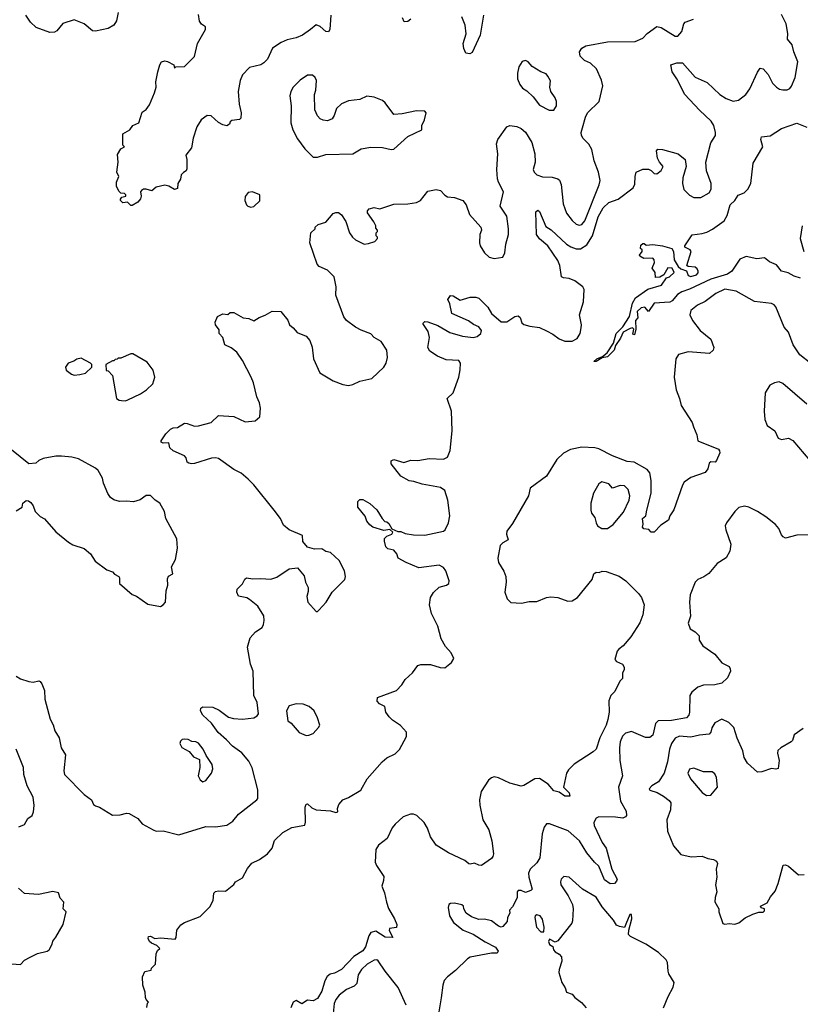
# Model space of a CAD drawing. Extents: x 2293139 to 2515392, y 824115 to 1006937.
# Tile 17 of 256: x 2315670 to 2321189, y 910230 to 917193. Entities that reach past the tile are written whole.
import ezdxf

# ---------------------------------------------------------------- set-up
doc = ezdxf.new("R2010")
doc.units = 0

msp = doc.modelspace()

# ---------------------------------------------------------------- linework, layer by layer
at = {"layer": '0CON10XD'}
for points in [[(2316366.1, 917243.9), (2316353.9, 917186.1), (2316336.1, 917153.9), (2316295, 917130), (2316205, 917112), (2316185, 917114), (2316125, 917164), (2316055, 917192.5), (2315974.1, 917165.9), (2315933.3, 917115), (2315915, 917106), (2315882.7, 917102.7), (2315787.3, 917137.3), (2315745.8, 917175), (2315713.8, 917225)], [(2317870, 917225), (2317862, 917125), (2317853.6, 917106.4), (2317835, 917108.8), (2317795, 917144.2), (2317765, 917158), (2317726.8, 917123.2), (2317668.8, 917085), (2317625, 917065.6), (2317560.7, 917050.7), (2317517.9, 917032.1), (2317458.3, 916991.7), (2317420.8, 916915), (2317395, 916887.5), (2317375, 916874.4), (2317295, 916854.3), (2317245.8, 916804.2), (2317227.7, 916762.3), (2317214, 916685), (2317222, 916595), (2317236.4, 916533.6), (2317233, 916497), (2317225, 916487.5), (2317170, 916480), (2317158.8, 916471.2), (2317152.5, 916455), (2317135, 916443.3), (2317105, 916450), (2317075, 916466.7), (2317024.1, 916514.1), (2316995, 916515.7), (2316952.9, 916485), (2316923.1, 916435), (2316896.2, 916355), (2316883.9, 916286.1), (2316843.8, 916235), (2316852.5, 916205), (2316851.7, 916138.3), (2316846.4, 916123.6), (2316827, 916113), (2316812.5, 916095), (2316807.5, 916065), (2316787.5, 916035), (2316785, 916000), (2316765, 915993.3), (2316725, 916016.7), (2316695, 916023.3), (2316635, 916010), (2316605, 915983.8), (2316564.3, 915994.3), (2316545, 915994.3), (2316530, 915985), (2316524.2, 915975), (2316528.8, 915945), (2316523.6, 915926.4), (2316505, 915902.5), (2316465, 915880), (2316455, 915880), (2316431.7, 915901.7), (2316398.3, 915898.3), (2316383.6, 915913.6), (2316382.5, 915925), (2316391.7, 915938.3), (2316420, 915945), (2316420, 915955), (2316410, 915965), (2316385, 915967.5), (2316370.5, 915980.5), (2316353.3, 916015), (2316353.3, 916045), (2316370, 916085), (2316357.5, 916115), (2316366.7, 916185), (2316360.7, 916239.3), (2316385, 916280), (2316410, 916295), (2316400, 916305), (2316400, 916385), (2316447.5, 916415), (2316470, 916445), (2316512.5, 916465), (2316535, 916540), (2316565, 916557.5), (2316588.3, 916591.7), (2316623.8, 916675), (2316634, 916715), (2316632.9, 916755), (2316646.2, 916823.8), (2316660, 916875), (2316672.5, 916895), (2316695, 916903.3), (2316715, 916897.5), (2316760, 916875), (2316765, 916850), (2316775, 916860), (2316835, 916862.5), (2316905, 916933.3), (2316928, 917025), (2316983.3, 917125), (2316982.5, 917142.5), (2316955, 917162.5), (2316942, 917182), (2316935, 917230)], [(2318566.7, 914946.7), (2318557.8, 914987.8), (2318521.2, 915045), (2318535, 915058.8), (2318555, 915057.5), (2318625, 915030), (2318711.2, 914981.2), (2318800, 914955), (2318875, 914946), (2318905, 914954), (2318931.2, 914975), (2318934, 914995), (2318915, 915022), (2318877.3, 915037.3), (2318842.7, 915062.7), (2318726.2, 915116.2), (2318711.2, 915185), (2318696.7, 915215), (2318716.4, 915243.6), (2318735, 915241.2), (2318785, 915208.8), (2318855, 915230), (2318895, 915230), (2318915, 915223.8), (2318980.3, 915160.3), (2319005, 915116.2), (2319075, 915055.8), (2319115, 915057.5), (2319171.2, 915095), (2319195, 915099.2), (2319207.3, 915087.3), (2319220.2, 915050.2), (2319235, 915037.1), (2319277.5, 915025), (2319345, 915016.7), (2319393.5, 914993.5), (2319440.2, 914970.2), (2319485, 914937.3), (2319525, 914920.4), (2319575, 914919.5), (2319612, 914938), (2319631.2, 914975), (2319639.6, 915015), (2319641.2, 915035), (2319626.5, 915105), (2319655, 915197.5), (2319660, 915285), (2319650.8, 915305), (2319595.4, 915345.4), (2319555, 915362.2), (2319515, 915366.7), (2319499.2, 915375), (2319488.9, 915455), (2319475, 915491.4), (2319404.5, 915595), (2319345, 915644.1), (2319324.8, 915675), (2319320, 915835), (2319334.2, 915845.8), (2319345, 915838), (2319390.2, 915730.2), (2319426.5, 915706.5), (2319536.4, 915605), (2319567.1, 915587.1), (2319605, 915573.8), (2319635, 915573.7), (2319679.5, 915600.5), (2319720.2, 915665), (2319760.5, 915799.5), (2319795, 915861.8), (2319835, 915901.3), (2319900, 915925), (2320007.5, 916005), (2320019.3, 916030.7), (2320020, 916085), (2320027.5, 916115), (2320075, 916136.2), (2320115, 916136.7), (2320135, 916127.5), (2320155, 916106.7), (2320175, 916103.3), (2320205, 916126.7), (2320220, 916155), (2320193.3, 916185), (2320180, 916215), (2320172.5, 916265), (2320182, 916278), (2320215, 916275.7), (2320325, 916245.8), (2320373.8, 916205), (2320382, 916155), (2320358.6, 916075), (2320355.6, 916035), (2320365, 915993.3), (2320405, 915951.2), (2320435, 915936.2), (2320485, 915936.2), (2320545, 915968.8), (2320559.2, 915995), (2320559.4, 916035), (2320525.8, 916125), (2320521.4, 916185), (2320556.8, 916323.2), (2320589.2, 916375), (2320590, 916395), (2320576.9, 916445), (2320558.6, 916475), (2320475, 916553.1), (2320372.2, 916665), (2320316.1, 916776.1), (2320282.9, 916825), (2320273.8, 916875), (2320315, 916888.8), (2320355, 916887.5), (2320445, 916787.1), (2320530.2, 916750.2), (2320619.2, 916665), (2320665, 916636.1), (2320715, 916616), (2320751.4, 916625), (2320802.9, 916665), (2320831.9, 916705), (2320885, 916823.3), (2320905, 916850), (2320925, 916846.2), (2320960.6, 916805), (2320992.2, 916745), (2321021.4, 916715), (2321042.7, 916702.7), (2321065, 916696.5), (2321095, 916697.8), (2321115, 916706.9), (2321127.1, 916722.9), (2321153.5, 916785), (2321170.6, 916895), (2321143.1, 916965), (2321130.8, 917015), (2321098.8, 917055), (2321100, 917095), (2321088.8, 917165), (2321055, 917230)], [(2318948.9, 917225), (2318925.4, 917084.6), (2318868, 916962), (2318853, 916953), (2318825, 916956.7), (2318808.8, 916988.8), (2318805.8, 917025), (2318825.5, 917094.5), (2318818.5, 917155), (2318795, 917212.5)], [(2317079.3, 914999.3), (2317053.3, 915035), (2317052.5, 915055), (2317067.5, 915095), (2317105, 915112.5), (2317141.7, 915108.3), (2317158.3, 915121.7), (2317185, 915122.5), (2317250, 915085), (2317289.3, 915079.3), (2317325, 915062.5), (2317362.3, 915087.7), (2317405, 915103.3), (2317455, 915132.5), (2317515, 915130), (2317565, 915067.5), (2317576.7, 915035), (2317603.9, 915013.9), (2317630.5, 914980.5), (2317695, 914954.2), (2317720.8, 914925), (2317737.6, 914877.6), (2317747.1, 914795), (2317790.8, 914695), (2317885, 914639.4), (2317955, 914613.1), (2317995, 914607.1), (2318025, 914614.2), (2318075, 914637.5), (2318160, 914655), (2318243.6, 914736.4), (2318260, 914765), (2318271.2, 914805), (2318265.9, 914855.9), (2318225, 914916.7), (2318176.7, 914945), (2318152.3, 914972.3), (2318085, 914997.5), (2318045, 915020), (2317981.2, 915065), (2317962.7, 915092.7), (2317903.8, 915245), (2317908, 915305), (2317893.3, 915375), (2317845, 915422), (2317787.7, 915447.7), (2317774.1, 915464.1), (2317720, 915615), (2317727.5, 915685), (2317760, 915715), (2317760, 915725), (2317780, 915745), (2317835, 915762.5), (2317885, 915822.5), (2317905, 915830), (2317925, 915828.8), (2317944.1, 915814.1), (2317976.1, 915766.1), (2318001.2, 915685), (2318023.3, 915655), (2318045, 915636.2), (2318105, 915606.7), (2318135, 915610), (2318180, 915625), (2318200, 915645), (2318200, 915655), (2318190, 915665), (2318190, 915685), (2318200, 915695), (2318200, 915705), (2318188.3, 915718.3), (2318187.5, 915735), (2318173.6, 915763.6), (2318128.3, 915828.3), (2318128.3, 915841.7), (2318140, 915855), (2318175, 915866.2), (2318216.4, 915856.4), (2318315, 915889.4), (2318415, 915892), (2318475, 915900.8), (2318504.4, 915915.6), (2318555, 915980.8), (2318615, 915992.9), (2318643.8, 915985), (2318675, 915951.2), (2318695, 915940.8), (2318745, 915936.9), (2318804, 915915), (2318825.8, 915885), (2318850, 915815), (2318930, 915725), (2318933.8, 915705), (2318922.9, 915675), (2318920.6, 915615), (2318925.8, 915595), (2318955, 915543.8), (2318990, 915515), (2319025, 915503.8), (2319085.9, 915514.1), (2319100, 915545), (2319106.7, 915605), (2319126.1, 915673.9), (2319125.8, 915714.2), (2319113, 915803), (2319065.6, 915875), (2319090, 915975), (2319054.6, 916044.6), (2319048.9, 916068.9), (2319043.1, 916135), (2319049.4, 916245), (2319041.4, 916315), (2319051.2, 916345), (2319114.2, 916435.8), (2319135, 916445.7), (2319185, 916438.1), (2319215, 916422.9), (2319245, 916397.5), (2319290, 916325), (2319311.2, 916245), (2319314, 916185), (2319300.8, 916135), (2319306.2, 916115), (2319326.8, 916096.8), (2319365, 916082.2), (2319435, 916079.5), (2319475, 916066.9), (2319487.3, 916057.3), (2319498.4, 916028.4), (2319512.1, 915892.1), (2319536.4, 915825), (2319575, 915773.1), (2319605, 915746.9), (2319625, 915740), (2319645, 915745.6), (2319665, 915770.8), (2319767.2, 916025), (2319773.3, 916055), (2319762.5, 916115), (2319732.1, 916195), (2319714.3, 916275), (2319693.1, 916313.1), (2319653.2, 916353.2), (2319642, 916375), (2319640, 916395), (2319648.3, 916428.3), (2319670, 916505), (2319685, 916533.8), (2319767.5, 916615), (2319792.5, 916725), (2319784.3, 916765), (2319747.5, 916845), (2319705.6, 916885.6), (2319662.5, 916905), (2319631.2, 916935), (2319626.7, 916965), (2319645, 916992.5), (2319671.7, 917008.3), (2319825, 917035.6), (2320021.3, 917038.7), (2320075, 917062), (2320106, 917095), (2320174.1, 917145.9), (2320205, 917139.2), (2320305, 917076), (2320323.9, 917076.1), (2320351.2, 917108.8), (2320364.2, 917165), (2320374, 917175), (2320434, 917196)], [(2318435, 917197.5), (2318415, 917180), (2318388.3, 917178.3), (2318377, 917207)], [(2319445, 916552.5), (2319464.2, 916585), (2319465.6, 916615), (2319455, 916641.2), (2319424.2, 916685), (2319418.9, 916715), (2319421.7, 916761.7), (2319404.4, 916794.4), (2319390.8, 916810.8), (2319355, 916824.2), (2319293.2, 916863.2), (2319265, 916896.2), (2319245, 916903.8), (2319221.2, 916898.8), (2319199.5, 916860.5), (2319188.5, 916815), (2319190, 916775), (2319205, 916734), (2319225, 916710), (2319255, 916690.8), (2319298.9, 916648.9), (2319345, 916588), (2319413.4, 916553.4), (2319445, 916552.5)], [(2317745, 916220), (2317775, 916222), (2317835, 916240.8), (2318024.1, 916244.1), (2318085, 916279.2), (2318152.3, 916292.3), (2318235, 916289.2), (2318295, 916276.2), (2318315, 916278.8), (2318413.4, 916366.6), (2318512.5, 916415), (2318513.3, 916445), (2318531.2, 916485), (2318543.3, 916535), (2318535, 916546.7), (2318475, 916548), (2318373, 916527), (2318315, 916523.3), (2318254, 916605), (2318235, 916621.4), (2318175, 916644.4), (2318125, 916651.4), (2318075, 916630), (2317995, 916618.6), (2317945, 916597.5), (2317909.4, 916565), (2317893.3, 916516.7), (2317877.9, 916492.1), (2317845, 916479.2), (2317815, 916482), (2317795, 916492), (2317775, 916514), (2317755.6, 916555), (2317754.3, 916665), (2317762.5, 916695), (2317767.3, 916762.7), (2317760, 916785), (2317740.5, 916800.5), (2317705, 916800.8), (2317654, 916765), (2317604.5, 916715.5), (2317585.8, 916685), (2317579.2, 916655), (2317588.6, 916585), (2317587.8, 916465), (2317601.5, 916415), (2317635, 916350), (2317685, 916279.2), (2317745, 916220)], [(2321190, 915365), (2321145, 915380), (2321103.3, 915403.3), (2321055, 915415.8), (2321019.7, 915459.7), (2320971, 915481), (2320935, 915508.9), (2320882.4, 915502.4), (2320805, 915519.5), (2320761.2, 915498.8), (2320705, 915414.6), (2320675, 915394.5), (2320555, 915357.5), (2320405, 915286.8), (2320351.1, 915268.9), (2320321.1, 915248.9), (2320282.9, 915205), (2320266.2, 915195), (2320155, 915188.8), (2320115, 915130), (2320089.5, 915159.5), (2320063.9, 915156.1), (2320035, 915130), (2320040, 915085), (2320023.3, 915065), (2320026.2, 915005), (2320015.8, 914964.2), (2320005, 914970), (2320012.5, 915005), (2320003.3, 915013.3), (2319985, 915010), (2319936.6, 914983.4), (2319918.2, 914941.7), (2319881.7, 914888.3), (2319872.2, 914855), (2319825, 914809.4), (2319787.3, 914802.7), (2319745, 914776.7), (2319730, 914775), (2319751.2, 914795), (2319789.5, 914810.5), (2319822.6, 914837.4), (2319868, 914905), (2319886.4, 914975), (2319935, 915020.6), (2319980.9, 915095), (2320002.6, 915187.4), (2320023.8, 915226.2), (2320111.4, 915288.6), (2320206.7, 915315), (2320243.3, 915366.7), (2320265, 915374), (2320296.7, 915405), (2320283.3, 915435), (2320252.5, 915437.5), (2320225, 915390), (2320195, 915372.5), (2320165, 915370), (2320162.5, 915405), (2320142.5, 915435), (2320158.8, 915475), (2320156.2, 915496.2), (2320145, 915507.5), (2320083.6, 915503.6), (2320055, 915520), (2320052.5, 915527.5), (2320070, 915555), (2320070, 915565), (2320060, 915575), (2320061.7, 915598.3), (2320075, 915610), (2320085, 915610), (2320098.3, 915598.3), (2320145, 915602.5), (2320215, 915594), (2320280, 915575), (2320292, 915555), (2320297.5, 915495), (2320325, 915447.5), (2320345, 915431.2), (2320385, 915416.7), (2320396.2, 915385), (2320415, 915376.9), (2320455, 915388.1), (2320467.2, 915402.8), (2320467.1, 915415), (2320460.6, 915430.6), (2320445, 915444), (2320397, 915447), (2320387.5, 915455), (2320416.7, 915555), (2320410, 915565), (2320373.3, 915585), (2320371.2, 915595), (2320425, 915672), (2320495, 915680.9), (2320528.3, 915691.7), (2320568.1, 915711.9), (2320649.3, 915770.7), (2320672, 915808), (2320692.9, 915885), (2320725.4, 915914.6), (2320748.7, 915951.3), (2320790.7, 915969.3), (2320817.5, 915995), (2320838.1, 916035), (2320855, 916179.2), (2320922.7, 916295), (2320908.6, 916345), (2320913.3, 916365), (2320975, 916371.5), (2321055, 916423.6), (2321165, 916460.6), (2321233.8, 916433.8)], [(2317305, 915866.7), (2317325, 915872.5), (2317367, 915913), (2317366.7, 915955), (2317315, 915976.7), (2317285, 915971.2), (2317263, 915943), (2317262.5, 915915), (2317272.5, 915885), (2317283.9, 915873.9), (2317305, 915866.7)], [(2321200.9, 915735), (2321186.5, 915645), (2321213.6, 915555)], [(2321262.4, 914762.4), (2321185, 914824), (2321138.6, 914895), (2321104.5, 914984.5), (2321075, 915018.8), (2321015, 915162), (2321005, 915176), (2320985, 915186), (2320865, 915201.5), (2320735, 915273.6), (2320655, 915287.5), (2320592.6, 915257.4), (2320515, 915200.6), (2320461.2, 915175), (2320415, 915136.7), (2320408.8, 915105), (2320425.8, 915065.8), (2320480, 914995), (2320556.2, 914935), (2320576.7, 914875), (2320572.5, 914855), (2320546.4, 914833.6), (2320395, 914844), (2320326.7, 914825), (2320308.9, 914795), (2320296.5, 914665), (2320310, 914575), (2320335.6, 914515), (2320345.8, 914465.8), (2320423.8, 914345), (2320434.2, 914314.2)], [(2315645, 912550), (2315675, 912532.5), (2315735, 912513.3), (2315765, 912507.5), (2315805, 912516.7), (2315815, 912512.5), (2315827, 912497), (2315845, 912450), (2315847, 912387), (2315886.1, 912246.1), (2315907.3, 912207.3), (2315918, 912165), (2315948, 912115), (2315963.8, 912045), (2315993.3, 911995), (2315982.3, 911882.3), (2315986.7, 911855), (2316125, 911713.3), (2316176.7, 911675), (2316192.7, 911642.7), (2316205, 911633.3), (2316235, 911623.3), (2316325, 911568.8), (2316380.7, 911570.7), (2316425, 911581.2), (2316445, 911578.8), (2316505, 911543.3), (2316536.4, 911506.4), (2316612.5, 911465), (2316635, 911453.3), (2316685, 911456.7), (2316795, 911428), (2316985, 911488.5), (2317055, 911485.6), (2317134.1, 911495.9), (2317176.7, 911525), (2317216.7, 911575), (2317346.2, 911675), (2317353.3, 911685), (2317353, 911747), (2317313.2, 911903.2), (2317290.2, 911950.2), (2317239.5, 912009.5), (2317174.4, 912055), (2317131.4, 912101.4), (2317072.2, 912152.2), (2317025, 912219.2), (2316964.3, 912275), (2316948, 912305), (2316950, 912325), (2316965, 912333.8), (2317035, 912331.4), (2317079.7, 912309.7), (2317145, 912261.2), (2317181.4, 912251.4), (2317245, 912247.1), (2317325, 912256.7), (2317349.3, 912270.7), (2317357.5, 912285), (2317348, 912365), (2317325.7, 912415), (2317321.4, 912585), (2317302.5, 912635), (2317281.2, 912755), (2317299.3, 912820.7), (2317336.7, 912865), (2317383.8, 912895), (2317394.2, 912915.8), (2317398.6, 912945), (2317396.3, 912976.3), (2317353.3, 913045), (2317295, 913093.8), (2317275, 913103.8), (2317216.1, 913116.1), (2317203.9, 913143.9), (2317206.7, 913165), (2317245.9, 913204.1), (2317262.7, 913237.3), (2317274.3, 913245.7), (2317317.9, 913237.9), (2317375, 913242.2), (2317445, 913236.9), (2317488.3, 913251.7), (2317575, 913310.8), (2317635, 913317.5), (2317680.3, 913260.3), (2317691.4, 913215), (2317708.6, 913178.6), (2317709.4, 913150.6), (2317700, 913115), (2317706.2, 913075), (2317765, 913007.5), (2317775, 913007.5), (2317785, 913016.7), (2317835.8, 913075), (2317880, 913145), (2317969.2, 913235), (2317974, 913255), (2317966, 913295), (2317927.9, 913367.9), (2317867.5, 913425), (2317835, 913431.2), (2317805, 913450), (2317755, 913449.2), (2317705, 913463.3), (2317672.1, 913502.1), (2317670, 913545), (2317576.2, 913585), (2317535, 913617.5), (2317512.7, 913665), (2317470, 913725), (2317325, 913904.6), (2317284.8, 913944.8), (2317235, 913986.8), (2317185, 914011.1), (2317075, 914089.4), (2317055, 914095.7), (2317025, 914091.4), (2316905, 914054.2), (2316885, 914051.2), (2316865, 914056.7), (2316854.1, 914064.1), (2316846.7, 914095), (2316835, 914110), (2316755, 914144), (2316732.5, 914165), (2316725, 914200), (2316685, 914197.5), (2316670, 914205), (2316670, 914215), (2316702.5, 914265), (2316735, 914296.7), (2316755, 914307.5), (2316785, 914310), (2316835, 914338.8), (2316855, 914337.5), (2316905, 914319.2), (2316935, 914320), (2317022.5, 914345), (2317076.4, 914393.6), (2317185, 914386), (2317265, 914350), (2317333.9, 914356.1), (2317366.7, 914385), (2317372, 914445), (2317366.1, 914483.9), (2317346, 914525), (2317322.9, 914625), (2317305.6, 914665), (2317245, 914784), (2317205, 914841.2), (2317165, 914873.8), (2317120, 914895), (2317106.7, 914945), (2317080, 914975), (2317079.3, 914999.3)], [(2316568.3, 910208.3), (2316573, 910237), (2316580, 910245), (2316563, 910263), (2316558.3, 910278.3), (2316556.4, 910316.4), (2316540, 910365), (2316537.5, 910425), (2316555, 910462.5), (2316598.3, 910471.7), (2316602.5, 910485), (2316630, 910515), (2316633.9, 910586.1), (2316645, 910610), (2316660, 910625), (2316640, 910645), (2316601.7, 910661.7), (2316586.7, 910675), (2316578.8, 910695), (2316580.8, 910709.2), (2316595, 910711.2), (2316625, 910696), (2316665, 910699.2), (2316768.6, 910691.4), (2316776.8, 910703.2), (2316781.1, 910755), (2316808.3, 910791.7), (2316835, 910809.2), (2316945, 910851.2), (2317015, 910920), (2317037, 910963), (2317043.3, 911015), (2317055, 911027.5), (2317075, 911032.5), (2317125, 911030), (2317185, 911077.5), (2317196.7, 911095), (2317245, 911123.8), (2317280.3, 911189.7), (2317310.7, 911229.3), (2317365.3, 911254.7), (2317422.5, 911295), (2317454.3, 911335), (2317472.1, 911387.9), (2317529.2, 911445), (2317595, 911480.5), (2317685, 911497.5), (2317691.2, 911518.8), (2317688.9, 911625), (2317695, 911646), (2317705, 911648), (2317735, 911618.6), (2317765, 911606.5), (2317867.3, 911597.3), (2317905, 911587.5), (2317918.3, 911591.7), (2317917.5, 911615), (2317926.4, 911643.6), (2317953.8, 911675), (2317995, 911692.9), (2318082, 911745), (2318126, 911825), (2318232.5, 911945), (2318265, 911974.2), (2318325, 912001.2), (2318355, 912031.2), (2318403.8, 912125), (2318403.8, 912155), (2318361.3, 912201.3), (2318305, 912240), (2318282.6, 912262.6), (2318258.8, 912295), (2318252.5, 912335), (2318213.9, 912353.9), (2318197.5, 912375), (2318200.7, 912399.3), (2318335, 912450), (2318370.8, 912489.2), (2318395, 912528), (2318446, 912575), (2318485, 912627.1), (2318505, 912634.3), (2318575, 912632), (2318642.6, 912612.6), (2318675, 912610.6), (2318723.6, 912646.4), (2318739.4, 912675), (2318720.9, 912715), (2318679.6, 912759.6), (2318648.6, 912815), (2318625.3, 912905), (2318581.8, 912995), (2318567.5, 913055), (2318573.9, 913106.1), (2318595, 913143.5), (2318635, 913179.4), (2318686.4, 913193.6), (2318703.9, 913206.1), (2318706.7, 913225), (2318682.2, 913295), (2318665, 913318.6), (2318635, 913335.5), (2318492.7, 913317.3), (2318401.2, 913355), (2318346, 913385), (2318336.9, 913416.9), (2318315, 913442.5), (2318272.3, 913452.3), (2318258.8, 913465), (2318248.8, 913505), (2318250, 913525), (2318265, 913540), (2318300, 913555), (2318308.3, 913568.3), (2318287.5, 913587.5), (2318245, 913580.8), (2318167.5, 913605), (2318145, 913621.2), (2318125, 913647.5), (2318111.2, 913681.2), (2318060, 913745), (2318060, 913785), (2318075, 913800), (2318095, 913800), (2318145, 913772.5), (2318195, 913726.7), (2318233.3, 913665), (2318252.5, 913645), (2318265, 913642.5), (2318279.3, 913629.3), (2318301.7, 913591.7), (2318343, 913573), (2318365, 913573.3), (2318395, 913558.8), (2318455, 913549.2), (2318535, 913548.6), (2318665, 913575.7), (2318677.5, 913585), (2318701.4, 913635), (2318710.5, 913685), (2318697.5, 913795), (2318674.6, 913864.6), (2318645, 913884.5), (2318515, 913908.1), (2318456.3, 913926.3), (2318422.7, 913932.7), (2318364, 913965), (2318295, 914052.5), (2318296.4, 914073.6), (2318315, 914083.3), (2318385, 914060.8), (2318435, 914078.9), (2318485, 914076.4), (2318565, 914090.8), (2318665.6, 914084.4), (2318695, 914100), (2318714, 914146), (2318727.2, 914285), (2318722.5, 914425), (2318691.9, 914515), (2318735.4, 914555), (2318774.7, 914665), (2318785, 914717.5), (2318785.4, 914765.4), (2318775, 914783.8), (2318685, 914788.6), (2318623.7, 914813.7), (2318569.1, 914849.1), (2318555.8, 914875), (2318566.7, 914946.7)], [(2316055, 914680), (2316095, 914684), (2316136.1, 914693.9), (2316180, 914735), (2316180, 914755), (2316170, 914765), (2316105, 914800), (2316075, 914793.3), (2316051.7, 914778.3), (2316012.5, 914765), (2315993.3, 914735), (2315997.5, 914715), (2316035.8, 914685.8), (2316055, 914680)], [(2316418.3, 914498.3), (2316435, 914504.2), (2316525, 914547.5), (2316566.2, 914575), (2316612.3, 914617.7), (2316626.2, 914665), (2316613.3, 914715), (2316571.2, 914771.2), (2316470.7, 914830.7), (2316455, 914830), (2316385, 914800), (2316365, 914800), (2316358.3, 914791.7), (2316345, 914790), (2316335, 914780), (2316325, 914780), (2316280, 914755), (2316281.7, 914711.7), (2316295, 914710), (2316326.4, 914676.4), (2316353.3, 914515), (2316372.3, 914502.3), (2316389.3, 914499.3), (2316418.3, 914498.3)], [(2321234.6, 914474.6), (2321065, 914620), (2321038.3, 914631.7), (2321006.1, 914626.1), (2320972.4, 914607.6), (2320940, 914555), (2320932, 914425), (2320937.5, 914365), (2320955, 914323.3), (2321007.5, 914285), (2321032.5, 914235), (2321056.1, 914223.9), (2321105, 914233.3), (2321135, 914216.7), (2321257, 914077)], [(2320434.2, 914314.2), (2320457, 914257), (2320465, 914213.8), (2320610, 914155), (2320618, 914145), (2320618.8, 914131.2), (2320596.7, 914075), (2320586.4, 914063.6), (2320555, 914067.5), (2320545, 914057.5), (2320533.9, 914016.1), (2320515, 913990), (2320415, 913956.7), (2320367.7, 913922.3), (2320355, 913902.5), (2320293.9, 913726.1), (2320266.7, 913685), (2320256.1, 913653.9), (2320201.7, 913618.3), (2320155, 913570), (2320135, 913570), (2320118.3, 913588.3), (2320083, 913593), (2320072.5, 913605), (2320077.5, 913625), (2320073.8, 913665), (2320097.5, 913685), (2320102.5, 913725), (2320134.6, 913845), (2320135.4, 913935), (2320125, 913988), (2320105, 914013.1), (2320015, 914064.4), (2319965, 914068.8), (2319861.7, 914108.3), (2319765, 914157.3), (2319735, 914164.4), (2319645, 914170), (2319565, 914154.7), (2319513.4, 914126.6), (2319467.6, 914082.4), (2319395, 913964.3), (2319279.3, 913880.7), (2319267.5, 913825), (2319155, 913630.8), (2319113.1, 913575), (2319110.8, 913555), (2319123.3, 913515), (2319085, 913494.4), (2319067.8, 913475), (2319050, 913385), (2319055.4, 913355), (2319092.3, 913292.3), (2319106.6, 913255), (2319109.3, 913215), (2319100.5, 913145), (2319116.9, 913096.9), (2319142.7, 913072.7), (2319218.1, 913068.1), (2319271.9, 913078.1), (2319325, 913079), (2319395, 913106.9), (2319425, 913111.9), (2319475, 913106.5), (2319545, 913081.3), (2319576.9, 913083.1), (2319614.1, 913105.9), (2319716.4, 913233.6), (2319728.8, 913275), (2319745, 913286.2), (2319766.1, 913283.9), (2319786.7, 913293.3), (2319815, 913292), (2319907.8, 913257.8), (2319954.6, 913224.6), (2320045, 913135.8), (2320065, 913106.7), (2320083.8, 913055), (2320076.2, 912985), (2320055, 912927.5), (2319990.5, 912829.5), (2319937.5, 912765), (2319905, 912742.5), (2319893.6, 912726.4), (2319878.3, 912668.3), (2319890, 912655), (2319932.5, 912635), (2319942.5, 912615), (2319942.5, 912595), (2319932.5, 912575), (2319932.5, 912535), (2319913.9, 912516.1), (2319877.3, 912442.7), (2319848.8, 912415), (2319835.9, 912375.9), (2319836.5, 912295), (2319829.1, 912245), (2319816, 912205), (2319770.9, 912115), (2319744.4, 912035), (2319725, 912014.4), (2319591, 911929), (2319550.9, 911889.2), (2319535.4, 911865), (2319515.5, 911765.5), (2319555.5, 911725), (2319558.8, 911701.2), (2319525, 911701.4), (2319485, 911730), (2319445, 911740), (2319406.4, 911786.4), (2319345, 911826.2), (2319312, 911825), (2319235, 911777.1), (2319215, 911773.2), (2319135, 911793.7), (2319055, 911832.3), (2319025, 911837.7), (2319005, 911832.1), (2318984.4, 911815.6), (2318933.4, 911735), (2318919.7, 911675), (2318922, 911638), (2318944.7, 911534.7), (2318985.8, 911465), (2319007.1, 911387.1), (2319018.9, 911295), (2319015.5, 911274.5), (2319005, 911260), (2318935, 911211.2), (2318915, 911213.3), (2318885, 911228.8), (2318855, 911220), (2318845, 911223.3), (2318816.2, 911246.2), (2318702.2, 911302.2), (2318615.3, 911355.3), (2318574.7, 911414.7), (2318552.9, 911475), (2318528.5, 911515), (2318477.1, 911565), (2318455, 911573.8), (2318433.6, 911573.6), (2318380.6, 911555), (2318323.5, 911505), (2318302.9, 911477.1), (2318267.5, 911402.5), (2318206.2, 911355), (2318188, 911325), (2318183.3, 911235), (2318191.7, 911211.7), (2318243.3, 911135), (2318242, 911105), (2318231.2, 911065), (2318249.1, 911019.1), (2318262, 910952), (2318277.3, 910907.3), (2318320.8, 910835), (2318336.2, 910793.8), (2318335, 910772.5), (2318283.3, 910765), (2318282.3, 910752.3), (2318307.5, 910702.5), (2318253.3, 910705), (2318187.6, 910747.6), (2318151.9, 910738.1), (2318137.3, 910715), (2318115, 910635.8), (2318095, 910607.5), (2318031.5, 910568.5), (2317945, 910477.1), (2317895, 910450.6), (2317865, 910443.1), (2317843.6, 910426.4), (2317826.5, 910395), (2317805, 910323.1), (2317775, 910270), (2317745.7, 910255.7), (2317705, 910258.8), (2317665, 910232.5), (2317625, 910256.2), (2317604.2, 910245.8), (2317587.5, 910205)], [(2315645, 913718.8), (2315687.5, 913745), (2315693.3, 913775), (2315715, 913792.5), (2315731.7, 913791.7), (2315749.3, 913779.3), (2315765.9, 913755.9), (2315780, 913715), (2315815, 913680), (2315845, 913662.5), (2315925, 913572.5), (2316015, 913497.5), (2316045, 913480), (2316125, 913453.3), (2316170, 913415), (2316204.3, 913364.3), (2316285, 913303.3), (2316325, 913288.8), (2316340.9, 913270.9), (2316370, 913255), (2316376.2, 913245), (2316376.7, 913206.7), (2316465, 913127.5), (2316495, 913116.7), (2316575, 913060), (2316665, 913044), (2316685, 913056.2), (2316700, 913075), (2316706.2, 913155), (2316718, 913195), (2316715, 913240), (2316722.3, 913257.7), (2316752.5, 913275), (2316743.3, 913325), (2316772, 913375), (2316786.1, 913456.1), (2316781.7, 913521.7), (2316703.8, 913665), (2316693.8, 913715), (2316660, 913775), (2316627.5, 913795), (2316595, 913827.5), (2316565, 913827.5), (2316521.7, 913798.3), (2316475, 913784), (2316425, 913789.2), (2316375, 913785.7), (2316335, 913798.6), (2316310.8, 913815), (2316292.8, 913842.8), (2316261.9, 913915), (2316255, 913950), (2316225.8, 914005), (2316205, 914022), (2316085, 914087.5), (2316039.4, 914099.4), (2315965, 914107.5), (2315925, 914107.1), (2315835, 914090), (2315805, 914076.7), (2315785, 914056.7), (2315735, 914053.3), (2315611.7, 914151.7)], [(2319825, 913594.2), (2319865, 913622.5), (2319938.5, 913711.5), (2319978.7, 913795), (2319982.7, 913825), (2319970.8, 913870.8), (2319946.6, 913896.6), (2319915, 913899.2), (2319860, 913880), (2319835, 913910.8), (2319785, 913924), (2319765, 913911.2), (2319726.9, 913845), (2319708.1, 913775), (2319707.5, 913725), (2319713, 913703), (2319735, 913673.3), (2319744.4, 913635), (2319756, 913615), (2319785, 913594.4), (2319825, 913594.2)], [(2321245, 913549.2), (2321165, 913547.1), (2321085, 913527.5), (2321066.4, 913536.4), (2321055, 913550), (2321037.5, 913595), (2321012.6, 913622.6), (2320945, 913676.9), (2320885, 913714.4), (2320825, 913745.7), (2320795, 913752.5), (2320755, 913742.5), (2320725, 913715.7), (2320665.7, 913635), (2320658.6, 913615), (2320662.5, 913585), (2320697.5, 913485), (2320691.4, 913435), (2320665, 913387.5), (2320601.9, 913348.1), (2320542.7, 913277.3), (2320507.8, 913252.2), (2320465, 913234.4), (2320445.6, 913215), (2320410, 913125), (2320405.6, 913074.4), (2320411.8, 912975), (2320395.4, 912925), (2320411.1, 912885), (2320444.4, 912865), (2320474, 912835), (2320474, 912805), (2320498.5, 912765), (2320585, 912707.3), (2320635, 912646.1), (2320685, 912617.9), (2320693.6, 912603.6), (2320694.1, 912585), (2320675, 912539.5), (2320635, 912501.8), (2320585, 912489.1), (2320505, 912486.5), (2320465, 912472.2), (2320422.1, 912437.9), (2320407.5, 912415), (2320406.2, 912295), (2320400.5, 912275), (2320384.6, 912255.4), (2320277.4, 912237.4), (2320184.5, 912235.5), (2320164.5, 912215), (2320146.4, 912133.6), (2320125, 912117.5), (2320095, 912117.1), (2319995, 912158.6), (2319953.1, 912146.9), (2319932.5, 912127.5), (2319915.7, 912085.7), (2319910.9, 912045), (2319913.5, 911955), (2319930.6, 911845), (2319904.3, 911765), (2319917.6, 911667.6), (2319958, 911595), (2319960, 911565), (2319953.3, 911555), (2319934.1, 911545.9), (2319883, 911553), (2319765, 911555.7), (2319744.5, 911545.5), (2319730, 911515), (2319730.9, 911495), (2319788.6, 911375), (2319815.4, 911335.4), (2319856.6, 911186.6), (2319893.6, 911115), (2319889.5, 911100.5), (2319875, 911085.5), (2319845, 911081.5), (2319805, 911110), (2319765, 911208.1), (2319734.7, 911234.7), (2319680.4, 911300.4), (2319627.9, 911385), (2319546.6, 911456.6), (2319415, 911506), (2319395, 911507.5), (2319377.5, 911482.5), (2319364.3, 911435), (2319347.8, 911265), (2319325, 911229.4), (2319280, 911185), (2319267.7, 911157.7), (2319269.7, 911129.7), (2319293.3, 911045), (2319282.5, 911035), (2319245, 911020.8), (2319215, 911035.8), (2319194.5, 911035.5), (2319187.5, 911025), (2319187.5, 910985), (2319176.9, 910963.1), (2319155, 910919.2), (2319132, 910895), (2319134.3, 910875), (2319118.9, 910845), (2319115.4, 910814.6), (2319085, 910780), (2319075, 910776), (2319055, 910782), (2319005, 910820), (2318955, 910831.9), (2318915, 910830.5), (2318865, 910847.5), (2318825.5, 910875.5), (2318808.8, 910905), (2318806.7, 910925), (2318795, 910932.5), (2318745, 910946), (2318715, 910943.8), (2318703.3, 910935), (2318698.8, 910915), (2318709.4, 910855), (2318737.9, 910807.9), (2318805, 910754.4), (2318875, 910725.5), (2318960.7, 910670.7), (2319033.3, 910635), (2319052, 910605), (2319045, 910590.8), (2319005, 910592.5), (2318855, 910562.5), (2318835, 910552.5), (2318750.2, 910469.8), (2318694.3, 910425), (2318672, 910398), (2318660.6, 910365), (2318650.5, 910275), (2318633.2, 910176.8)], [(2317695, 912132), (2317715, 912133.8), (2317743.9, 912146.1), (2317783, 912187), (2317792.5, 912205), (2317776.2, 912255), (2317751.2, 912305), (2317717, 912337), (2317675, 912353.8), (2317624, 912356), (2317575, 912340), (2317556.7, 912305), (2317566.7, 912235), (2317588.3, 912218.3), (2317645, 912151.2), (2317695, 912132)], [(2321209.5, 912180.5), (2321145, 912136.7), (2321133.3, 912095), (2321125, 912086.7), (2321050, 912045), (2321030, 912025), (2321027.5, 912005), (2321040, 911955), (2321033, 911897), (2321015, 911892.5), (2320985, 911898.8), (2320917, 911873), (2320885, 911872.5), (2320816, 911935), (2320791.9, 911975), (2320782.2, 912022.2), (2320742.6, 912112.6), (2320718.6, 912188.6), (2320683.2, 912223.2), (2320635, 912245.8), (2320585, 912221.2), (2320564.3, 912185), (2320556.3, 912153.7), (2320545, 912140), (2320475, 912133.8), (2320415, 912120.4), (2320335, 912126.1), (2320305, 912112.1), (2320278.7, 912075), (2320262.9, 912035), (2320249.3, 911945), (2320225.6, 911865), (2320186.3, 911803.7), (2320138.8, 911775), (2320121.2, 911755), (2320125, 911744.2), (2320176.8, 911726.8), (2320222.6, 911702.6), (2320261.7, 911671.7), (2320272.9, 911655), (2320270.9, 911605), (2320245.6, 911535), (2320250, 911455), (2320291.7, 911351.7), (2320345, 911290), (2320416.4, 911273.6), (2320495, 911278.8), (2320535, 911260), (2320575, 911253.3), (2320595, 911243.3), (2320604.2, 911225), (2320592.9, 911185), (2320598.3, 911128.3), (2320588.1, 911075), (2320599.2, 911025), (2320585.8, 910984.2), (2320584.3, 910954.3), (2320613.3, 910905), (2320613.3, 910885), (2320642, 910802), (2320655, 910796.7), (2320685, 910801.2), (2320725, 910796.2), (2320755, 910806.2), (2320799.3, 910840.7), (2320852, 910868), (2320895, 910882.5), (2320925, 910882.5), (2320935, 910890), (2320936.1, 910906.1), (2320911.7, 910911.7), (2320907.5, 910925), (2320955, 910946.7), (2320979.1, 910990.9), (2321010.5, 911029.5), (2321032.9, 911085), (2321067, 911213), (2321085, 911216.2), (2321105, 911206), (2321175, 911145.7), (2321215, 911146.9)], [(2316965, 911803.3), (2316985, 911812.5), (2317026.7, 911865), (2317036, 911895), (2317031.2, 911925), (2316988.9, 911988.9), (2316966.4, 912035), (2316935, 912076.5), (2316915, 912086.7), (2316887.7, 912087.7), (2316861.7, 912101.7), (2316835, 912105.7), (2316818.3, 912101.7), (2316807.9, 912092.1), (2316802.9, 912075), (2316815.5, 912045.5), (2316867, 912017), (2316899.5, 911979.5), (2316940.7, 911960.7), (2316943.3, 911905), (2316932.5, 911845), (2316945, 911816.7), (2316965, 911803.3)], [(2315664.1, 911485.9), (2315705, 911502.5), (2315727.5, 911545), (2315757.5, 911565), (2315768.3, 911591.7), (2315772, 911635), (2315765.6, 911695), (2315722.5, 911775), (2315700, 911855), (2315695.8, 911905), (2315645.6, 912035)], [(2320525, 911706.7), (2320555, 911710), (2320604.2, 911765), (2320595.8, 911835), (2320585, 911860), (2320565, 911874), (2320505, 911874.2), (2320435, 911899.4), (2320405, 911893.8), (2320392.9, 911865), (2320412.5, 911825), (2320495, 911728.8), (2320525, 911706.7)], [(2320221.2, 910205), (2320253.8, 910285), (2320289.1, 910350.9), (2320296.2, 910385), (2320260, 910445), (2320253.3, 910465), (2320250, 910525), (2320240, 910545), (2320187.3, 910597.3), (2320095.5, 910655.5), (2319989.1, 910709.1), (2319974.3, 910724.3), (2319975.7, 910754.3), (2319998.5, 910835), (2319995, 910866), (2319983.3, 910865), (2319956.2, 910796.2), (2319945, 910773.8), (2319909.5, 910779.5), (2319889.7, 910789.7), (2319868.6, 910825), (2319788.7, 910918.7), (2319745, 910987.1), (2319648, 911045), (2319555, 911128.1), (2319516.9, 911133.1), (2319498.6, 911115), (2319492.2, 911095), (2319496.7, 911075), (2319547.4, 910997.4), (2319577.1, 910935), (2319581.9, 910905), (2319578.9, 910821.1), (2319574, 910805), (2319475, 910680), (2319455, 910670), (2319415, 910690), (2319407.5, 910675), (2319415, 910652.5), (2319438.3, 910638.3), (2319443.8, 910615), (2319455, 910600), (2319485, 910584), (2319500.8, 910565), (2319502.5, 910535), (2319482.7, 910477.3), (2319480.9, 910455), (2319503.6, 910385), (2319526.7, 910346.7), (2319535, 910316), (2319575, 910300.8), (2319595, 910278.1), (2319642.6, 910242.6), (2319675, 910204)], [(2315615, 910516.7), (2315675, 910512.5), (2315705, 910543.3), (2315745, 910563.3), (2315795, 910588.8), (2315865, 910606), (2315878.8, 910615), (2315900, 910655), (2315903.9, 910676.1), (2315926.1, 910703.9), (2315976.7, 910795), (2315997.5, 910885), (2315977.5, 910905), (2315981.7, 910951.7), (2315955, 910980), (2315945, 911017.5), (2315905, 911028.8), (2315803, 911007), (2315705, 911012.5), (2315660.5, 911050.5)], [(2319375, 910742.5), (2319376.7, 910775), (2319365, 910832.5), (2319350, 910855), (2319325, 910863.3), (2319315, 910856.7), (2319311.2, 910845), (2319323.8, 910775), (2319355, 910743.3), (2319375, 910742.5)], [(2318401.2, 910225), (2318345, 910350), (2318253.1, 910465), (2318205, 910536.5), (2318193.8, 910543.8), (2318175, 910542.9), (2318127.2, 910512.8), (2318086.5, 910475), (2318062.6, 910437.4), (2318052.9, 910377.1), (2318035, 910357.8), (2317980, 910335), (2317927.5, 910295), (2317904.4, 910265), (2317893.3, 910235), (2317886.5, 910165)]]:
    msp.add_lwpolyline(points, dxfattribs=at)

doc.saveas('drawing.dxf')
